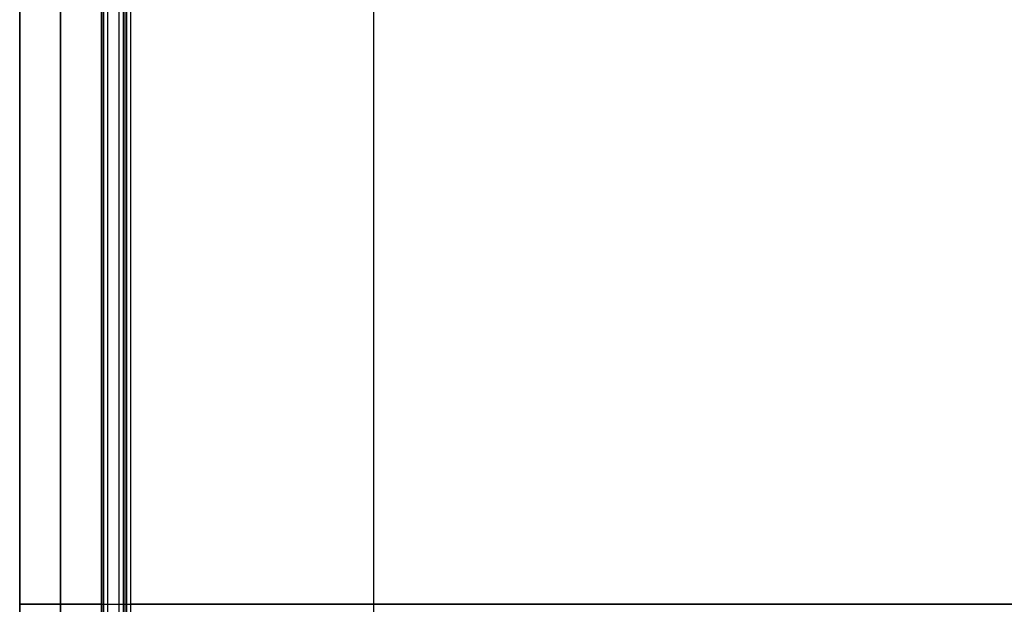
# Model space of a CAD drawing. Header units: millimetres. Extents: x -523 to -383, y 3 to 43.
# Tile 11 of 41: x -523 to -507, y 23 to 33. Entities that reach past the tile are written whole.
import ezdxf

# ---------------------------------------------------------------- set-up
doc = ezdxf.new("R2010")
doc.units = ezdxf.units.MM
doc.header["$MEASUREMENT"] = 0
doc.layers.add('Default', color=7, linetype='Continuous', true_color=0x000000)

msp = doc.modelspace()

# ---------------------------------------------------------------- linework, layer by layer
at = {"layer": 'Default'}
for p, q in [((-521.916, 42.326, -47.101), (-521.916, 3.926, -47.101)), ((-521.916, 42.326, -44.101), (-521.916, 3.926, -44.101)), ((-521.916, 42.326, -12.401), (-521.916, 3.926, -12.401)), ((-521.916, 42.326, -9.401), (-521.916, 3.926, -9.401)), ((-521.916, 42.326, 22.499), (-521.916, 3.926, 22.499)), ((-521.916, 42.326, 25.499), (-521.916, 3.926, 25.499)), ((-521.716, 4.326, -44.101), (-521.716, 41.926, -44.101)), ((-521.716, 4.326, -9.401), (-521.716, 41.926, -9.401)), ((-521.716, 4.326, 25.499), (-521.716, 41.926, 25.499)), ((-521.516, 4.326, -46.901), (-521.516, 41.926, -46.901)), ((-521.516, 4.326, -12.201), (-521.516, 41.926, -12.201)), ((-521.516, 4.326, 22.699), (-521.516, 41.926, 22.699)), ((-521.916, 23.126, -47.101), (-489.045, 23.126, -47.101)), ((-521.916, 23.126, -44.101), (-521.716, 23.126, -44.101)), ((-521.916, 23.126, -12.401), (-489.045, 23.126, -12.401)), ((-521.916, 23.126, -9.401), (-521.716, 23.126, -9.401)), ((-521.916, 23.126, 22.499), (-489.045, 23.126, 22.499)), ((-521.916, 23.126, 25.499), (-521.716, 23.126, 25.499)), ((-489.045, 23.126, -46.901), (-521.516, 23.126, -46.901)), ((-489.045, 23.126, -12.201), (-521.516, 23.126, -12.201)), ((-489.045, 23.126, 22.699), (-521.516, 23.126, 22.699))]:
    msp.add_line(p, q, dxfattribs=at)
for points, degree in [([(-522.016, 42.326, -47.001), (-522.016, 23.126, -47.001), (-522.016, 3.926, -47.001)], 2), ([(-522.016, 42.326, -44.201), (-522.016, 23.126, -44.201), (-522.016, 3.926, -44.201)], 2), ([(-522.016, 42.326, -45.601), (-522.016, 23.126, -45.601), (-522.016, 3.926, -45.601)], 2), ([(-522.016, 42.326, -12.301), (-522.016, 23.126, -12.301), (-522.016, 3.926, -12.301)], 2), ([(-522.016, 42.326, -9.501), (-522.016, 23.126, -9.501), (-522.016, 3.926, -9.501)], 2), ([(-522.016, 42.326, -10.901), (-522.016, 23.126, -10.901), (-522.016, 3.926, -10.901)], 2), ([(-522.016, 42.326, 22.599), (-522.016, 23.126, 22.599), (-522.016, 3.926, 22.599)], 2), ([(-522.016, 42.326, 25.399), (-522.016, 23.126, 25.399), (-522.016, 3.926, 25.399)], 2), ([(-522.016, 42.326, 23.999), (-522.016, 23.126, 23.999), (-522.016, 3.926, 23.999)], 2), ([(-521.987, 42.326, -47.072), (-521.987, 23.126, -47.072), (-521.987, 3.926, -47.072)], 2), ([(-521.987, 42.326, -44.131), (-521.987, 23.126, -44.131), (-521.987, 3.926, -44.131)], 2), ([(-521.987, 42.326, -12.372), (-521.987, 23.126, -12.372), (-521.987, 3.926, -12.372)], 2), ([(-521.987, 42.326, -9.431), (-521.987, 23.126, -9.431), (-521.987, 3.926, -9.431)], 2), ([(-521.987, 42.326, 22.528), (-521.987, 23.126, 22.528), (-521.987, 3.926, 22.528)], 2), ([(-521.987, 42.326, 25.469), (-521.987, 23.126, 25.469), (-521.987, 3.926, 25.469)], 2), ([(-517.365, 3.826, -47.73), (-517.365, 23.126, -47.73), (-517.365, 42.426, -47.73)], 2), ([(-517.365, 3.826, -13.03), (-517.365, 23.126, -13.03), (-517.365, 42.426, -13.03)], 2), ([(-517.365, 3.826, 21.87), (-517.365, 23.126, 21.87), (-517.365, 42.426, 21.87)], 2), ([(-521.645, 4.326, -44.131), (-521.645, 23.126, -44.131), (-521.645, 41.926, -44.131)], 2), ([(-521.645, 4.326, -9.431), (-521.645, 23.126, -9.431), (-521.645, 41.926, -9.431)], 2), ([(-521.645, 4.326, 25.469), (-521.645, 23.126, 25.469), (-521.645, 41.926, 25.469)], 2), ([(-521.616, 4.326, -46.801), (-521.616, 23.126, -46.801), (-521.616, 41.926, -46.801)], 2), ([(-521.616, 4.326, -44.201), (-521.616, 23.126, -44.201), (-521.616, 41.926, -44.201)], 2), ([(-521.616, 4.326, -45.501), (-521.616, 23.126, -45.501), (-521.616, 41.926, -45.501)], 2), ([(-521.616, 4.326, -12.101), (-521.616, 23.126, -12.101), (-521.616, 41.926, -12.101)], 2), ([(-521.616, 4.326, -9.501), (-521.616, 23.126, -9.501), (-521.616, 41.926, -9.501)], 2), ([(-521.616, 4.326, -10.801), (-521.616, 23.126, -10.801), (-521.616, 41.926, -10.801)], 2), ([(-521.616, 4.326, 22.799), (-521.616, 23.126, 22.799), (-521.616, 41.926, 22.799)], 2), ([(-521.616, 4.326, 25.399), (-521.616, 23.126, 25.399), (-521.616, 41.926, 25.399)], 2), ([(-521.616, 4.326, 24.099), (-521.616, 23.126, 24.099), (-521.616, 41.926, 24.099)], 2), ([(-521.587, 4.326, -46.872), (-521.587, 23.126, -46.872), (-521.587, 41.926, -46.872)], 2), ([(-521.587, 4.326, -12.172), (-521.587, 23.126, -12.172), (-521.587, 41.926, -12.172)], 2), ([(-521.587, 4.326, 22.728), (-521.587, 23.126, 22.728), (-521.587, 41.926, 22.728)], 2), ([(-523.419, 41.256, 24.6), (-523.419, 29.169, 24.6), (-523.419, 17.082, 24.6), (-523.419, 4.996, 24.6)], 3), ([(-523.419, 4.996, -56.051), (-523.419, 17.082, -56.051), (-523.419, 29.169, -56.051), (-523.419, 41.256, -56.051)], 3), ([(-522.719, 41.256, 23.9), (-522.719, 29.169, 23.9), (-522.719, 17.082, 23.9), (-522.719, 4.996, 23.9)], 3), ([(-522.719, 4.996, -55.351), (-522.719, 17.082, -55.351), (-522.719, 29.169, -55.351), (-522.719, 41.256, -55.351)], 3), ([(-522.719, 41.256, 25.3), (-522.719, 29.169, 25.3), (-522.719, 17.082, 25.3), (-522.719, 4.996, 25.3)], 3), ([(-522.719, 4.996, -56.751), (-522.719, 17.082, -56.751), (-522.719, 29.169, -56.751), (-522.719, 41.256, -56.751)], 3), ([(-522.019, 41.256, 24.6), (-522.019, 29.169, 24.6), (-522.019, 17.082, 24.6), (-522.019, 4.996, 24.6)], 3), ([(-522.019, 4.996, -56.051), (-522.019, 17.082, -56.051), (-522.019, 29.169, -56.051), (-522.019, 41.256, -56.051)], 3), ([(-522.016, 23.126, -47.001), (-522.016, 23.126, -45.601), (-522.016, 23.126, -44.201)], 2), ([(-522.016, 23.126, -12.301), (-522.016, 23.126, -10.901), (-522.016, 23.126, -9.501)], 2), ([(-522.016, 23.126, 22.599), (-522.016, 23.126, 23.999), (-522.016, 23.126, 25.399)], 2), ([(-521.616, 23.126, -44.201), (-521.616, 23.126, -45.501), (-521.616, 23.126, -46.801)], 2), ([(-521.616, 23.126, -9.501), (-521.616, 23.126, -10.801), (-521.616, 23.126, -12.101)], 2), ([(-521.616, 23.126, 25.399), (-521.616, 23.126, 24.099), (-521.616, 23.126, 22.799)], 2)]:
    msp.add_open_spline(points, degree=degree, dxfattribs=at)
msp.add_rational_spline([(-522.719, 23.126, -55.351), (-523.419, 23.126, -55.351), (-523.419, 23.126, -56.051), (-523.419, 23.126, -56.751), (-522.719, 23.126, -56.751), (-522.019, 23.126, -56.751), (-522.019, 23.126, -56.051), (-522.019, 23.126, -55.351), (-522.719, 23.126, -55.351)], [1, 0.707106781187, 1, 0.707106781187, 1, 0.707106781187, 1, 0.707106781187, 1], degree=2, knots=[0, 0, 0, 1.099557, 1.099557, 2.199115, 2.199115, 3.298672, 3.298672, 4.39823, 4.39823, 4.39823], dxfattribs=at)
for points in [[(-522.016, 23.126, -47.001), (-522.016, 23.126, -47.101), (-521.916, 23.126, -47.101)], [(-522.016, 23.126, -44.201), (-522.016, 23.126, -44.101), (-521.916, 23.126, -44.101)], [(-522.016, 23.126, -12.301), (-522.016, 23.126, -12.401), (-521.916, 23.126, -12.401)], [(-522.016, 23.126, -9.501), (-522.016, 23.126, -9.401), (-521.916, 23.126, -9.401)], [(-522.016, 23.126, 22.599), (-522.016, 23.126, 22.499), (-521.916, 23.126, 22.499)], [(-522.016, 23.126, 25.399), (-522.016, 23.126, 25.499), (-521.916, 23.126, 25.499)], [(-521.716, 23.126, -44.101), (-521.616, 23.126, -44.101), (-521.616, 23.126, -44.201)], [(-521.716, 23.126, -9.401), (-521.616, 23.126, -9.401), (-521.616, 23.126, -9.501)], [(-521.716, 23.126, 25.499), (-521.616, 23.126, 25.499), (-521.616, 23.126, 25.399)], [(-521.616, 23.126, -46.801), (-521.616, 23.126, -46.901), (-521.516, 23.126, -46.901)], [(-521.616, 23.126, -12.101), (-521.616, 23.126, -12.201), (-521.516, 23.126, -12.201)], [(-521.616, 23.126, 22.799), (-521.616, 23.126, 22.699), (-521.516, 23.126, 22.699)]]:
    msp.add_rational_spline(points, [1, 0.707106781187, 1], degree=2, dxfattribs=at)

doc.saveas('drawing.dxf')
